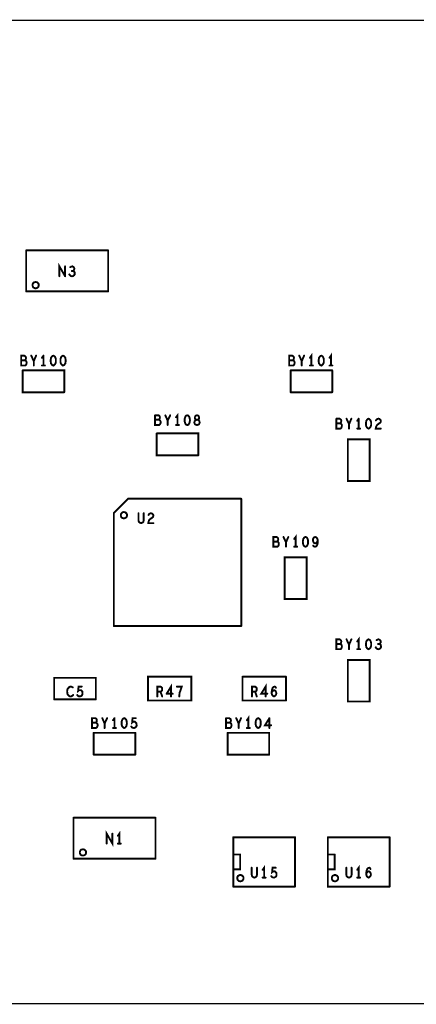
# Model space of a CAD drawing. Extents: x 23.5 to 56.6, y 21.5 to 42.6.
# Tile 6 of 38: x 31.3 to 33.2, y 30.2 to 34.9. Entities that reach past the tile are written whole.
import ezdxf

# ---------------------------------------------------------------- set-up
doc = ezdxf.new("R2010")
doc.units = 0
doc.layers.add('1', color=2, linetype='CONTINUOUS')

msp = doc.modelspace()

# ---------------------------------------------------------------- linework, layer by layer
at = {"layer": '1'}
for points, const_width in [([(51.994, 30.239), (26.584, 30.239), (26.584, 34.919)], 0.006), ([(51.994, 30.239), (51.994, 34.919), (26.584, 34.919)], 0.006), ([(31.339, 33.629), (31.339, 33.824)], 0.009), ([(31.729, 33.824), (31.339, 33.824)], 0.009), ([(31.729, 33.629), (31.729, 33.824)], 0.009), ([(31.524, 33.701), (31.497, 33.748), (31.497, 33.701)], 0.009), ([(31.524, 33.701), (31.524, 33.748)], 0.009), ([(31.549, 33.744), (31.554, 33.747), (31.559, 33.748), (31.564, 33.745), (31.567, 33.741), (31.568, 33.737), (31.567, 33.732), (31.564, 33.728), (31.561, 33.726), (31.556, 33.726)], 0.009), ([(31.544, 33.71), (31.548, 33.705), (31.552, 33.702)], 0.009), ([(31.561, 33.726), (31.565, 33.724), (31.569, 33.721), (31.57, 33.715), (31.57, 33.71), (31.567, 33.706), (31.562, 33.702), (31.557, 33.701), (31.552, 33.702)], 0.009), ([(31.399, 33.659), (31.398, 33.661), (31.398, 33.664), (31.397, 33.666), (31.395, 33.668), (31.393, 33.67), (31.391, 33.672), (31.389, 33.673), (31.386, 33.673), (31.384, 33.674), (31.381, 33.673), (31.379, 33.673), (31.376, 33.672), (31.374, 33.67), (31.372, 33.668), (31.371, 33.666), (31.37, 33.664), (31.369, 33.661), (31.369, 33.659), (31.369, 33.656), (31.37, 33.654), (31.371, 33.651), (31.372, 33.649), (31.374, 33.647), (31.376, 33.646), (31.379, 33.645), (31.381, 33.644), (31.384, 33.644), (31.386, 33.644), (31.389, 33.645), (31.391, 33.646), (31.393, 33.647), (31.395, 33.649), (31.397, 33.651), (31.398, 33.654), (31.398, 33.656), (31.399, 33.659)], 0.009), ([(31.339, 33.629), (31.729, 33.629)], 0.009), ([(31.315, 33.276), (31.315, 33.323), (31.33, 33.323), (31.334, 33.32), (31.337, 33.317), (31.338, 33.313), (31.337, 33.307), (31.335, 33.303), (31.333, 33.301), (31.315, 33.301)], 0.009), ([(31.375, 33.276), (31.375, 33.297), (31.363, 33.323)], 0.009), ([(31.375, 33.297), (31.386, 33.323)], 0.009), ([(31.414, 33.313), (31.421, 33.323)], 0.009), ([(31.421, 33.323), (31.421, 33.276)], 0.009), ([(31.457, 33.313), (31.456, 33.306), (31.455, 33.299)], 0.009), ([(31.457, 33.313), (31.46, 33.317), (31.463, 33.321), (31.468, 33.323), (31.472, 33.321), (31.476, 33.317), (31.478, 33.313), (31.48, 33.306)], 0.009), ([(31.502, 33.292), (31.502, 33.299), (31.502, 33.306), (31.504, 33.313), (31.506, 33.317), (31.51, 33.321), (31.514, 33.323), (31.519, 33.321), (31.522, 33.317), (31.525, 33.313), (31.526, 33.306), (31.527, 33.299), (31.526, 33.292), (31.525, 33.286), (31.522, 33.282), (31.519, 33.278), (31.514, 33.276), (31.51, 33.278), (31.506, 33.282), (31.504, 33.286), (31.502, 33.292)], 0.009), ([(32.59, 33.276), (32.59, 33.323), (32.605, 33.323), (32.609, 33.32), (32.612, 33.317), (32.613, 33.313), (32.612, 33.307), (32.61, 33.303), (32.608, 33.301), (32.59, 33.301)], 0.009), ([(32.638, 33.323), (32.65, 33.297)], 0.009), ([(32.65, 33.276), (32.65, 33.297), (32.661, 33.323)], 0.009), ([(32.689, 33.313), (32.696, 33.323), (32.696, 33.276)], 0.009), ([(32.731, 33.292), (32.73, 33.299), (32.731, 33.306), (32.732, 33.313), (32.735, 33.317), (32.738, 33.321), (32.743, 33.323), (32.747, 33.321), (32.751, 33.317), (32.753, 33.313), (32.755, 33.306), (32.755, 33.299), (32.755, 33.292), (32.753, 33.286), (32.751, 33.282), (32.747, 33.278), (32.743, 33.276), (32.738, 33.278), (32.735, 33.282), (32.732, 33.286), (32.731, 33.292)], 0.009), ([(32.789, 33.276), (32.789, 33.323), (32.782, 33.313)], 0.009), ([(31.337, 33.299), (31.34, 33.295), (31.341, 33.289), (31.34, 33.284), (31.338, 33.279), (31.334, 33.276), (31.315, 33.276)], 0.009), ([(31.337, 33.299), (31.333, 33.301)], 0.009), ([(31.428, 33.276), (31.414, 33.276)], 0.009), ([(31.472, 33.278), (31.468, 33.276), (31.463, 33.278), (31.46, 33.282), (31.457, 33.286), (31.456, 33.292), (31.455, 33.299)], 0.009), ([(31.48, 33.299), (31.48, 33.292), (31.478, 33.286), (31.476, 33.282), (31.472, 33.278)], 0.009), ([(31.48, 33.299), (31.48, 33.306)], 0.009), ([(32.608, 33.301), (32.612, 33.299), (32.615, 33.295), (32.616, 33.289), (32.615, 33.284), (32.613, 33.279), (32.609, 33.276), (32.59, 33.276)], 0.009), ([(32.703, 33.276), (32.689, 33.276)], 0.009), ([(32.782, 33.276), (32.796, 33.276)], 0.009), ([(31.322, 33.253), (31.322, 33.149), (31.52, 33.149)], 0.009), ([(31.52, 33.149), (31.52, 33.253), (31.322, 33.253)], 0.009), ([(32.597, 33.149), (32.597, 33.253)], 0.009), ([(32.795, 33.253), (32.597, 33.253)], 0.009), ([(32.795, 33.253), (32.795, 33.149)], 0.009), ([(32.597, 33.149), (32.795, 33.149)], 0.009), ([(31.952, 33.039), (31.968, 33.039), (31.972, 33.037), (31.974, 33.034), (31.975, 33.029), (31.974, 33.024), (31.973, 33.02), (31.97, 33.018), (31.952, 33.018)], 0.009), ([(31.97, 33.018), (31.974, 33.016), (31.978, 33.011), (31.979, 33.006), (31.978, 33.001), (31.975, 32.996), (31.971, 32.993), (31.952, 32.993), (31.952, 33.039)], 0.009), ([(32.001, 33.039), (32.012, 33.014), (32.024, 33.039)], 0.009), ([(32.059, 32.993), (32.059, 33.039), (32.052, 33.03)], 0.009), ([(32.093, 33.023), (32.095, 33.029), (32.097, 33.034)], 0.009), ([(32.101, 32.994), (32.105, 32.993), (32.11, 32.994), (32.113, 32.998), (32.116, 33.003), (32.117, 33.009), (32.118, 33.016), (32.117, 33.023), (32.116, 33.029), (32.113, 33.034), (32.11, 33.038), (32.105, 33.039), (32.101, 33.038), (32.097, 33.034)], 0.009), ([(32.141, 33.028), (32.143, 33.034), (32.147, 33.038), (32.152, 33.039), (32.156, 33.038), (32.16, 33.034), (32.162, 33.028)], 0.009), ([(32.012, 33.014), (32.012, 32.993)], 0.009), ([(32.052, 32.993), (32.066, 32.993)], 0.009), ([(32.093, 33.023), (32.093, 33.016), (32.093, 33.009), (32.095, 33.003), (32.097, 32.998), (32.101, 32.994)], 0.009), ([(32.161, 33.023), (32.158, 33.019), (32.155, 33.018), (32.149, 33.018), (32.144, 33.015), (32.14, 33.011), (32.139, 33.005), (32.14, 33), (32.143, 32.996), (32.148, 32.994), (32.152, 32.993), (32.156, 32.994), (32.16, 32.996), (32.163, 33)], 0.009), ([(32.16, 33.015), (32.155, 33.018), (32.149, 33.018), (32.145, 33.019), (32.142, 33.023), (32.141, 33.028)], 0.009), ([(32.16, 33.015), (32.163, 33.011), (32.164, 33.005), (32.163, 33)], 0.009), ([(32.162, 33.028), (32.161, 33.023)], 0.009), ([(32.841, 32.989), (32.84, 32.984), (32.838, 32.979), (32.834, 32.976), (32.815, 32.976), (32.815, 33.023)], 0.009), ([(32.815, 33.023), (32.83, 33.023), (32.834, 33.02), (32.837, 33.017), (32.838, 33.013), (32.837, 33.007), (32.835, 33.003), (32.833, 33.001), (32.815, 33.001)], 0.009), ([(32.833, 33.001), (32.837, 32.999), (32.84, 32.995), (32.841, 32.989)], 0.009), ([(32.875, 32.976), (32.875, 32.997), (32.863, 33.023)], 0.009), ([(32.886, 33.023), (32.875, 32.997)], 0.009), ([(32.914, 33.013), (32.921, 33.023)], 0.009), ([(32.921, 32.976), (32.921, 33.023)], 0.009), ([(32.957, 33.013), (32.956, 33.006), (32.955, 32.999)], 0.009), ([(32.955, 32.999), (32.956, 32.992), (32.957, 32.986), (32.96, 32.982), (32.963, 32.978), (32.968, 32.976), (32.972, 32.978), (32.976, 32.982), (32.978, 32.986), (32.98, 32.992), (32.98, 32.999), (32.98, 33.006)], 0.009), ([(32.957, 33.013), (32.96, 33.017), (32.963, 33.021), (32.968, 33.023), (32.972, 33.021), (32.976, 33.017), (32.978, 33.013), (32.98, 33.006)], 0.009), ([(33.003, 33.015), (33.007, 33.02), (33.011, 33.022), (33.015, 33.023), (33.021, 33.021), (33.025, 33.017), (33.026, 33.013), (33.026, 33.008), (33.023, 33.004), (33.012, 32.996), (33.007, 32.991), (33.003, 32.983), (33.002, 32.976), (33.026, 32.976)], 0.009), ([(31.96, 32.953), (31.96, 32.849), (32.158, 32.849)], 0.009), ([(32.158, 32.849), (32.158, 32.953), (31.96, 32.953)], 0.009), ([(32.914, 32.976), (32.928, 32.976)], 0.009), ([(32.869, 32.727), (32.973, 32.727), (32.973, 32.925), (32.869, 32.925), (32.869, 32.727)], 0.009), ([(31.756, 32.036), (31.756, 32.574), (31.823, 32.642)], 0.009), ([(32.362, 32.642), (31.823, 32.642)], 0.009), ([(32.362, 32.036), (32.362, 32.642)], 0.009), ([(31.819, 32.564), (31.818, 32.566), (31.818, 32.569), (31.817, 32.571), (31.815, 32.573), (31.813, 32.575), (31.811, 32.577), (31.809, 32.578), (31.806, 32.578), (31.804, 32.579), (31.801, 32.578), (31.799, 32.578), (31.796, 32.577), (31.794, 32.575), (31.792, 32.573), (31.791, 32.571), (31.79, 32.569), (31.789, 32.566), (31.789, 32.564), (31.789, 32.561), (31.79, 32.559), (31.791, 32.556), (31.792, 32.554), (31.794, 32.552), (31.796, 32.551), (31.799, 32.55), (31.801, 32.549), (31.804, 32.549), (31.806, 32.549), (31.809, 32.55), (31.811, 32.551), (31.813, 32.552), (31.815, 32.554), (31.817, 32.556), (31.818, 32.559), (31.818, 32.561), (31.819, 32.564)], 0.009), ([(31.873, 32.573), (31.873, 32.539), (31.875, 32.532), (31.88, 32.528), (31.885, 32.526), (31.891, 32.528), (31.896, 32.532), (31.898, 32.539), (31.898, 32.573)], 0.009), ([(31.921, 32.565), (31.924, 32.57), (31.928, 32.572), (31.933, 32.573), (31.939, 32.571), (31.943, 32.567), (31.944, 32.563), (31.943, 32.558), (31.941, 32.554), (31.93, 32.546), (31.924, 32.541), (31.921, 32.533), (31.92, 32.526), (31.944, 32.526)], 0.009), ([(32.541, 32.427), (32.54, 32.421), (32.538, 32.417), (32.534, 32.414), (32.515, 32.414), (32.515, 32.46), (32.53, 32.46), (32.534, 32.458), (32.537, 32.455), (32.538, 32.45), (32.537, 32.445), (32.535, 32.441), (32.533, 32.438), (32.515, 32.438)], 0.009), ([(32.533, 32.438), (32.537, 32.437), (32.54, 32.432), (32.541, 32.427)], 0.009), ([(32.575, 32.414), (32.575, 32.435), (32.563, 32.46)], 0.009), ([(32.586, 32.46), (32.575, 32.435)], 0.009), ([(32.621, 32.414), (32.621, 32.46), (32.614, 32.451)], 0.009), ([(32.656, 32.444), (32.655, 32.437), (32.656, 32.43), (32.657, 32.424), (32.66, 32.419), (32.663, 32.415), (32.668, 32.414), (32.672, 32.415), (32.676, 32.419), (32.678, 32.424), (32.68, 32.43), (32.68, 32.437), (32.68, 32.444), (32.678, 32.45), (32.676, 32.455), (32.672, 32.459), (32.668, 32.46), (32.663, 32.459), (32.66, 32.455), (32.657, 32.45), (32.656, 32.444)], 0.009), ([(32.71, 32.431), (32.707, 32.434), (32.704, 32.439), (32.703, 32.445), (32.704, 32.451), (32.706, 32.455), (32.71, 32.459), (32.714, 32.46), (32.718, 32.459), (32.722, 32.455), (32.725, 32.449), (32.726, 32.442), (32.722, 32.435), (32.719, 32.431), (32.714, 32.43), (32.71, 32.431)], 0.009), ([(32.725, 32.427), (32.722, 32.42), (32.718, 32.415)], 0.009), ([(32.725, 32.427), (32.726, 32.434), (32.726, 32.442)], 0.009), ([(32.614, 32.414), (32.628, 32.414)], 0.009), ([(32.718, 32.415), (32.713, 32.414), (32.708, 32.415), (32.704, 32.419)], 0.009), ([(32.569, 32.165), (32.673, 32.165), (32.673, 32.363), (32.569, 32.363), (32.569, 32.165)], 0.009), ([(32.362, 32.036), (31.756, 32.036)], 0.009), ([(32.841, 31.939), (32.84, 31.934), (32.838, 31.929), (32.834, 31.926), (32.815, 31.926), (32.815, 31.973), (32.83, 31.973), (32.834, 31.97), (32.837, 31.967), (32.838, 31.963), (32.837, 31.957), (32.835, 31.953), (32.833, 31.951), (32.815, 31.951)], 0.009), ([(32.875, 31.926), (32.875, 31.947), (32.863, 31.973)], 0.009), ([(32.886, 31.973), (32.875, 31.947)], 0.009), ([(32.921, 31.926), (32.921, 31.973), (32.914, 31.963)], 0.009), ([(32.956, 31.956), (32.955, 31.949), (32.956, 31.942), (32.957, 31.936), (32.96, 31.932), (32.963, 31.928), (32.968, 31.926), (32.972, 31.928), (32.976, 31.932), (32.978, 31.936), (32.98, 31.942), (32.98, 31.949), (32.98, 31.956), (32.978, 31.963), (32.976, 31.967), (32.972, 31.971), (32.968, 31.973), (32.963, 31.971), (32.96, 31.967), (32.957, 31.963), (32.956, 31.956)], 0.009), ([(33.022, 31.97), (33.016, 31.973), (33.011, 31.972), (33.006, 31.969)], 0.009), ([(33.022, 31.97), (33.025, 31.966), (33.026, 31.962), (33.025, 31.957), (33.022, 31.953), (33.018, 31.951), (33.013, 31.951)], 0.009), ([(32.833, 31.951), (32.837, 31.949), (32.84, 31.945), (32.841, 31.939)], 0.009), ([(32.914, 31.926), (32.928, 31.926)], 0.009), ([(33.018, 31.951), (33.022, 31.949), (33.026, 31.946), (33.027, 31.94), (33.027, 31.935), (33.024, 31.931), (33.019, 31.927), (33.015, 31.926), (33.01, 31.927), (33.005, 31.93), (33.002, 31.935)], 0.009), ([(32.869, 31.677), (32.973, 31.677), (32.973, 31.875), (32.869, 31.875), (32.869, 31.677)], 0.009), ([(31.472, 31.687), (31.472, 31.79)], 0.009), ([(31.67, 31.687), (31.67, 31.79), (31.472, 31.79)], 0.009), ([(31.918, 31.682), (31.918, 31.795), (32.125, 31.795), (32.125, 31.682), (31.918, 31.682)], 0.009), ([(32.575, 31.682), (32.368, 31.682), (32.368, 31.795)], 0.009), ([(32.368, 31.795), (32.575, 31.795)], 0.009), ([(32.575, 31.795), (32.575, 31.682)], 0.009), ([(31.539, 31.741), (31.536, 31.737), (31.534, 31.729), (31.534, 31.722), (31.535, 31.715), (31.536, 31.71), (31.54, 31.706), (31.544, 31.703), (31.548, 31.701), (31.552, 31.701), (31.556, 31.703), (31.559, 31.705), (31.562, 31.708)], 0.009), ([(31.561, 31.744), (31.557, 31.746), (31.553, 31.748), (31.548, 31.748), (31.543, 31.745), (31.539, 31.741)], 0.009), ([(31.582, 31.708), (31.585, 31.704), (31.589, 31.702), (31.594, 31.701), (31.6, 31.703), (31.604, 31.706), (31.606, 31.711), (31.607, 31.717), (31.606, 31.724), (31.603, 31.727), (31.599, 31.731), (31.595, 31.731), (31.591, 31.731), (31.586, 31.727), (31.588, 31.748), (31.603, 31.748)], 0.009), ([(31.963, 31.701), (31.963, 31.748), (31.978, 31.748), (31.982, 31.745), (31.985, 31.742), (31.986, 31.736), (31.985, 31.73), (31.982, 31.726), (31.978, 31.724), (31.963, 31.724)], 0.009), ([(31.978, 31.724), (31.986, 31.701)], 0.009), ([(32.028, 31.701), (32.028, 31.748), (32.007, 31.714)], 0.009), ([(32.056, 31.748), (32.079, 31.748), (32.075, 31.736), (32.072, 31.727), (32.069, 31.72), (32.068, 31.711), (32.067, 31.701)], 0.009), ([(32.428, 31.724), (32.432, 31.726), (32.435, 31.73), (32.436, 31.736), (32.435, 31.742), (32.432, 31.745), (32.428, 31.748), (32.413, 31.748), (32.413, 31.701)], 0.009), ([(32.436, 31.701), (32.428, 31.724), (32.413, 31.724)], 0.009), ([(32.486, 31.714), (32.457, 31.714), (32.478, 31.748), (32.478, 31.701)], 0.009), ([(32.526, 31.707), (32.522, 31.703), (32.518, 31.701), (32.514, 31.703), (32.51, 31.707), (32.507, 31.714), (32.507, 31.722), (32.508, 31.732), (32.51, 31.738), (32.512, 31.743), (32.517, 31.747), (32.521, 31.748), (32.525, 31.746), (32.527, 31.742)], 0.009), ([(32.523, 31.729), (32.519, 31.731), (32.514, 31.729), (32.511, 31.726), (32.507, 31.721)], 0.009), ([(32.523, 31.729), (32.526, 31.726), (32.528, 31.721), (32.529, 31.716), (32.528, 31.711), (32.526, 31.707)], 0.009), ([(31.472, 31.687), (31.67, 31.687)], 0.009), ([(32.007, 31.714), (32.036, 31.714)], 0.009), ([(31.674, 31.592), (31.672, 31.595), (31.668, 31.598), (31.652, 31.598), (31.652, 31.551), (31.671, 31.551), (31.675, 31.554), (31.678, 31.559), (31.679, 31.564), (31.678, 31.57), (31.674, 31.574), (31.67, 31.576), (31.652, 31.576)], 0.009), ([(31.67, 31.576), (31.673, 31.578), (31.674, 31.582), (31.675, 31.588), (31.674, 31.592)], 0.009), ([(31.712, 31.572), (31.701, 31.598)], 0.009), ([(31.724, 31.598), (31.712, 31.572), (31.712, 31.551)], 0.009), ([(31.752, 31.588), (31.759, 31.598)], 0.009), ([(31.759, 31.598), (31.759, 31.551)], 0.009), ([(31.801, 31.553), (31.797, 31.557), (31.795, 31.561), (31.793, 31.567), (31.793, 31.574), (31.793, 31.581), (31.795, 31.588), (31.797, 31.592)], 0.009), ([(31.817, 31.567), (31.818, 31.574), (31.817, 31.581), (31.816, 31.588), (31.813, 31.592), (31.81, 31.596), (31.805, 31.598), (31.801, 31.596), (31.797, 31.592)], 0.009), ([(31.86, 31.598), (31.845, 31.598), (31.843, 31.577), (31.848, 31.581), (31.852, 31.581), (31.856, 31.581), (31.86, 31.577), (31.863, 31.574)], 0.009), ([(32.29, 31.598), (32.29, 31.551), (32.309, 31.551), (32.313, 31.554), (32.315, 31.559), (32.316, 31.564), (32.315, 31.57), (32.312, 31.574), (32.308, 31.576), (32.29, 31.576)], 0.009), ([(32.308, 31.576), (32.31, 31.578), (32.312, 31.582), (32.313, 31.588), (32.312, 31.592), (32.309, 31.595), (32.305, 31.598), (32.29, 31.598)], 0.009), ([(32.338, 31.598), (32.35, 31.572), (32.35, 31.551)], 0.009), ([(32.35, 31.572), (32.361, 31.598)], 0.009), ([(32.389, 31.588), (32.396, 31.598), (32.396, 31.551)], 0.009), ([(32.451, 31.557), (32.447, 31.553), (32.443, 31.551), (32.438, 31.553), (32.435, 31.557), (32.432, 31.561), (32.431, 31.567), (32.43, 31.574), (32.431, 31.581), (32.432, 31.588), (32.435, 31.592), (32.438, 31.596), (32.443, 31.598), (32.447, 31.596)], 0.009), ([(32.453, 31.588), (32.451, 31.592), (32.447, 31.596)], 0.009), ([(32.453, 31.588), (32.455, 31.581), (32.455, 31.574), (32.455, 31.567), (32.453, 31.561)], 0.009), ([(32.504, 31.564), (32.475, 31.564), (32.496, 31.598)], 0.009), ([(32.496, 31.598), (32.496, 31.551)], 0.009), ([(31.766, 31.551), (31.752, 31.551)], 0.009), ([(31.817, 31.567), (31.816, 31.561), (31.813, 31.557), (31.81, 31.553), (31.805, 31.551), (31.801, 31.553)], 0.009), ([(31.864, 31.567), (31.864, 31.561), (31.861, 31.556), (31.857, 31.553), (31.852, 31.551), (31.846, 31.552), (31.842, 31.554), (31.839, 31.558)], 0.009), ([(31.864, 31.567), (31.863, 31.574)], 0.009), ([(32.403, 31.551), (32.389, 31.551)], 0.009), ([(32.453, 31.561), (32.451, 31.557)], 0.009), ([(31.66, 31.528), (31.66, 31.424)], 0.009), ([(31.858, 31.528), (31.66, 31.528)], 0.009), ([(31.858, 31.528), (31.858, 31.424)], 0.009), ([(32.297, 31.528), (32.297, 31.424), (32.495, 31.424)], 0.009), ([(32.297, 31.528), (32.495, 31.528)], 0.009), ([(32.495, 31.528), (32.495, 31.424)], 0.009), ([(31.66, 31.424), (31.858, 31.424)], 0.009), ([(31.564, 31.124), (31.564, 30.929)], 0.009), ([(31.954, 31.124), (31.564, 31.124)], 0.009), ([(31.954, 31.124), (31.954, 30.929)], 0.009), ([(31.749, 31.048), (31.749, 31.001), (31.722, 31.048), (31.722, 31.001)], 0.009), ([(31.782, 31.001), (31.782, 31.048), (31.775, 31.038)], 0.009), ([(32.324, 30.796), (32.324, 31.031)], 0.009), ([(32.618, 31.031), (32.324, 31.031)], 0.009), ([(32.618, 30.796), (32.618, 31.031)], 0.009), ([(33.068, 30.796), (32.774, 30.796), (32.774, 31.031)], 0.009), ([(33.068, 31.031), (32.774, 31.031)], 0.009), ([(33.068, 31.031), (33.068, 30.796)], 0.009), ([(31.624, 30.959), (31.623, 30.961), (31.623, 30.964), (31.622, 30.966), (31.62, 30.968), (31.618, 30.97), (31.616, 30.972), (31.614, 30.973), (31.611, 30.973), (31.609, 30.974), (31.606, 30.973), (31.604, 30.973), (31.601, 30.972), (31.599, 30.97), (31.597, 30.968), (31.596, 30.966), (31.595, 30.964), (31.594, 30.961), (31.594, 30.959), (31.594, 30.956), (31.595, 30.954), (31.596, 30.951), (31.597, 30.949), (31.599, 30.947), (31.601, 30.946), (31.604, 30.945), (31.606, 30.944), (31.609, 30.944), (31.611, 30.944), (31.614, 30.945), (31.616, 30.946), (31.618, 30.947), (31.62, 30.949), (31.622, 30.951), (31.623, 30.954), (31.623, 30.956), (31.624, 30.959)], 0.009), ([(31.789, 31.001), (31.775, 31.001)], 0.009), ([(31.564, 30.929), (31.954, 30.929)], 0.009), ([(32.325, 30.949), (32.357, 30.949), (32.357, 30.878), (32.325, 30.878)], 0.009), ([(32.807, 30.949), (32.807, 30.878), (32.775, 30.878)], 0.009), ([(32.775, 30.949), (32.807, 30.949)], 0.009), ([(32.412, 30.886), (32.412, 30.852), (32.414, 30.845), (32.419, 30.841), (32.425, 30.839), (32.43, 30.841), (32.435, 30.845), (32.437, 30.852), (32.437, 30.886)], 0.009), ([(32.464, 30.876), (32.471, 30.886), (32.471, 30.839)], 0.009), ([(32.505, 30.846), (32.508, 30.842), (32.512, 30.84), (32.518, 30.839), (32.523, 30.841), (32.527, 30.844), (32.53, 30.849), (32.53, 30.855), (32.529, 30.862), (32.526, 30.865), (32.522, 30.869), (32.518, 30.869), (32.514, 30.869), (32.509, 30.865), (32.511, 30.886), (32.526, 30.886)], 0.009), ([(32.862, 30.852), (32.864, 30.845), (32.869, 30.841), (32.875, 30.839), (32.88, 30.841), (32.885, 30.845), (32.887, 30.852), (32.887, 30.886)], 0.009), ([(32.862, 30.886), (32.862, 30.852)], 0.009), ([(32.921, 30.839), (32.921, 30.886), (32.914, 30.876)], 0.009), ([(32.958, 30.87), (32.96, 30.876), (32.962, 30.881), (32.967, 30.885), (32.971, 30.886), (32.975, 30.884), (32.977, 30.88)], 0.009), ([(32.373, 30.836), (32.373, 30.839), (32.372, 30.842), (32.371, 30.844), (32.369, 30.846), (32.368, 30.848), (32.365, 30.849), (32.363, 30.85), (32.361, 30.851), (32.358, 30.851), (32.355, 30.851), (32.353, 30.85), (32.35, 30.849), (32.348, 30.848), (32.346, 30.846), (32.345, 30.844), (32.344, 30.842), (32.343, 30.839), (32.343, 30.836), (32.343, 30.834), (32.344, 30.831), (32.345, 30.829), (32.346, 30.827), (32.348, 30.825), (32.35, 30.823), (32.353, 30.822), (32.355, 30.822), (32.358, 30.821), (32.361, 30.822), (32.363, 30.822), (32.365, 30.823), (32.368, 30.825), (32.369, 30.827), (32.371, 30.829), (32.372, 30.831), (32.373, 30.834), (32.373, 30.836)], 0.009), ([(32.478, 30.839), (32.464, 30.839)], 0.009), ([(32.823, 30.836), (32.823, 30.839), (32.822, 30.842), (32.821, 30.844), (32.819, 30.846), (32.818, 30.848), (32.815, 30.849), (32.813, 30.85), (32.811, 30.851), (32.808, 30.851), (32.805, 30.851), (32.803, 30.85), (32.8, 30.849), (32.798, 30.848), (32.796, 30.846), (32.795, 30.844), (32.794, 30.842), (32.793, 30.839), (32.793, 30.836), (32.793, 30.834), (32.794, 30.831), (32.795, 30.829), (32.796, 30.827), (32.798, 30.825), (32.8, 30.823), (32.803, 30.822), (32.805, 30.822), (32.808, 30.821), (32.811, 30.822), (32.813, 30.822), (32.815, 30.823), (32.818, 30.825), (32.819, 30.827), (32.821, 30.829), (32.822, 30.831), (32.823, 30.834), (32.823, 30.836)], 0.009), ([(32.914, 30.839), (32.928, 30.839)], 0.009), ([(32.958, 30.87), (32.957, 30.86), (32.957, 30.852), (32.96, 30.845), (32.964, 30.841), (32.968, 30.839), (32.972, 30.841), (32.976, 30.845), (32.978, 30.849), (32.979, 30.854), (32.978, 30.859), (32.976, 30.864), (32.973, 30.867), (32.969, 30.869), (32.964, 30.867), (32.961, 30.864), (32.957, 30.859)], 0.009), ([(32.324, 30.796), (32.618, 30.796)], 0.009)]:
    msp.add_lwpolyline(points, dxfattribs=dict(at, const_width=const_width))
at = {"layer": '1', "const_width": 0.0045}
for points in [[(31.34125, 33.824, 1), (31.33675, 33.824, 1)], [(31.34125, 33.824, 1), (31.33675, 33.824, 1)], [(31.73125, 33.824, 1), (31.72675, 33.824, 1)], [(31.73125, 33.824, 1), (31.72675, 33.824, 1)], [(31.52625, 33.748, 1), (31.52175, 33.748, 1)], [(31.55125, 33.744, 1), (31.54675, 33.744, 1)], [(31.49925, 33.701, 1), (31.49475, 33.701, 1)], [(31.52625, 33.701, 1), (31.52175, 33.701, 1)], [(31.52625, 33.701, 1), (31.52175, 33.701, 1)], [(31.54625, 33.71, 1), (31.54175, 33.71, 1)], [(31.55425, 33.702, 1), (31.54975, 33.702, 1)], [(31.55425, 33.702, 1), (31.54975, 33.702, 1)], [(31.55825, 33.726, 1), (31.55375, 33.726, 1)], [(31.56325, 33.726, 1), (31.55875, 33.726, 1)], [(31.40125, 33.659, 1), (31.39675, 33.659, 1)], [(31.40125, 33.659, 1), (31.39675, 33.659, 1)], [(31.34125, 33.629, 1), (31.33675, 33.629, 1)], [(31.34125, 33.629, 1), (31.33675, 33.629, 1)], [(31.73125, 33.629, 1), (31.72675, 33.629, 1)], [(31.73125, 33.629, 1), (31.72675, 33.629, 1)], [(31.36525, 33.323, 1), (31.36075, 33.323, 1)], [(31.38825, 33.323, 1), (31.38375, 33.323, 1)], [(31.41625, 33.313, 1), (31.41175, 33.313, 1)], [(31.42325, 33.323, 1), (31.41875, 33.323, 1)], [(31.42325, 33.323, 1), (31.41875, 33.323, 1)], [(31.45925, 33.313, 1), (31.45475, 33.313, 1)], [(31.45925, 33.313, 1), (31.45475, 33.313, 1)], [(32.64025, 33.323, 1), (32.63575, 33.323, 1)], [(32.66325, 33.323, 1), (32.65875, 33.323, 1)], [(32.69125, 33.313, 1), (32.68675, 33.313, 1)], [(32.78425, 33.313, 1), (32.77975, 33.313, 1)], [(31.31725, 33.301, 1), (31.31275, 33.301, 1)], [(31.31725, 33.276, 1), (31.31275, 33.276, 1)], [(31.31725, 33.276, 1), (31.31275, 33.276, 1)], [(31.33525, 33.301, 1), (31.33075, 33.301, 1)], [(31.33925, 33.299, 1), (31.33475, 33.299, 1)], [(31.33925, 33.299, 1), (31.33475, 33.299, 1)], [(31.37725, 33.297, 1), (31.37275, 33.297, 1)], [(31.37725, 33.276, 1), (31.37275, 33.276, 1)], [(31.41625, 33.276, 1), (31.41175, 33.276, 1)], [(31.42325, 33.276, 1), (31.41875, 33.276, 1)], [(31.43025, 33.276, 1), (31.42575, 33.276, 1)], [(31.45725, 33.299, 1), (31.45275, 33.299, 1)], [(31.45725, 33.299, 1), (31.45275, 33.299, 1)], [(31.47425, 33.278, 1), (31.46975, 33.278, 1)], [(31.47425, 33.278, 1), (31.46975, 33.278, 1)], [(31.48225, 33.306, 1), (31.47775, 33.306, 1)], [(31.48225, 33.306, 1), (31.47775, 33.306, 1)], [(31.48225, 33.299, 1), (31.47775, 33.299, 1)], [(31.48225, 33.299, 1), (31.47775, 33.299, 1)], [(31.50425, 33.292, 1), (31.49975, 33.292, 1)], [(31.50425, 33.292, 1), (31.49975, 33.292, 1)], [(32.59225, 33.301, 1), (32.58775, 33.301, 1)], [(32.59225, 33.276, 1), (32.58775, 33.276, 1)], [(32.59225, 33.276, 1), (32.58775, 33.276, 1)], [(32.61025, 33.301, 1), (32.60575, 33.301, 1)], [(32.65225, 33.297, 1), (32.64775, 33.297, 1)], [(32.65225, 33.276, 1), (32.64775, 33.276, 1)], [(32.69125, 33.276, 1), (32.68675, 33.276, 1)], [(32.69825, 33.276, 1), (32.69375, 33.276, 1)], [(32.70525, 33.276, 1), (32.70075, 33.276, 1)], [(32.73325, 33.292, 1), (32.72875, 33.292, 1)], [(32.73325, 33.292, 1), (32.72875, 33.292, 1)], [(32.78425, 33.276, 1), (32.77975, 33.276, 1)], [(32.79125, 33.276, 1), (32.78675, 33.276, 1)], [(32.79825, 33.276, 1), (32.79375, 33.276, 1)], [(31.32425, 33.253, 1), (31.31975, 33.253, 1)], [(31.32425, 33.253, 1), (31.31975, 33.253, 1)], [(32.59925, 33.253, 1), (32.59475, 33.253, 1)], [(32.59925, 33.253, 1), (32.59475, 33.253, 1)], [(32.79725, 33.253, 1), (32.79275, 33.253, 1)], [(32.79725, 33.253, 1), (32.79275, 33.253, 1)], [(31.52225, 33.149, 1), (31.51775, 33.149, 1)], [(31.52225, 33.149, 1), (31.51775, 33.149, 1)], [(32.59925, 33.149, 1), (32.59475, 33.149, 1)], [(32.59925, 33.149, 1), (32.59475, 33.149, 1)], [(32.79725, 33.149, 1), (32.79275, 33.149, 1)], [(32.79725, 33.149, 1), (32.79275, 33.149, 1)], [(31.95425, 33.039, 1), (31.94975, 33.039, 1)], [(31.95425, 33.039, 1), (31.94975, 33.039, 1)], [(32.00325, 33.039, 1), (31.99875, 33.039, 1)], [(32.02625, 33.039, 1), (32.02175, 33.039, 1)], [(32.09925, 33.034, 1), (32.09475, 33.034, 1)], [(32.09925, 33.034, 1), (32.09475, 33.034, 1)], [(31.95425, 33.018, 1), (31.94975, 33.018, 1)], [(31.97225, 33.018, 1), (31.96775, 33.018, 1)], [(32.01425, 33.014, 1), (32.00975, 33.014, 1)], [(32.01425, 32.993, 1), (32.00975, 32.993, 1)], [(32.05425, 33.03, 1), (32.04975, 33.03, 1)], [(32.05425, 32.993, 1), (32.04975, 32.993, 1)], [(32.06125, 32.993, 1), (32.05675, 32.993, 1)], [(32.06825, 32.993, 1), (32.06375, 32.993, 1)], [(32.09525, 33.023, 1), (32.09075, 33.023, 1)], [(32.09525, 33.023, 1), (32.09075, 33.023, 1)], [(32.10325, 32.994, 1), (32.09875, 32.994, 1)], [(32.10325, 32.994, 1), (32.09875, 32.994, 1)], [(32.14325, 33.028, 1), (32.13875, 33.028, 1)], [(32.14325, 33.028, 1), (32.13875, 33.028, 1)], [(32.16225, 33.015, 1), (32.15775, 33.015, 1)], [(32.16225, 33.015, 1), (32.15775, 33.015, 1)], [(32.16325, 33.023, 1), (32.15875, 33.023, 1)], [(32.16325, 33.023, 1), (32.15875, 33.023, 1)], [(32.16425, 33.028, 1), (32.15975, 33.028, 1)], [(32.16425, 33.028, 1), (32.15975, 33.028, 1)], [(32.16525, 33, 1), (32.16075, 33, 1)], [(32.16525, 33, 1), (32.16075, 33, 1)], [(32.81725, 33.023, 1), (32.81275, 33.023, 1)], [(32.81725, 33.023, 1), (32.81275, 33.023, 1)], [(32.81725, 33.001, 1), (32.81275, 33.001, 1)], [(32.83525, 33.001, 1), (32.83075, 33.001, 1)], [(32.84325, 32.989, 1), (32.83875, 32.989, 1)], [(32.84325, 32.989, 1), (32.83875, 32.989, 1)], [(32.86525, 33.023, 1), (32.86075, 33.023, 1)], [(32.87725, 32.997, 1), (32.87275, 32.997, 1)], [(32.88825, 33.023, 1), (32.88375, 33.023, 1)], [(32.91625, 33.013, 1), (32.91175, 33.013, 1)], [(32.92325, 33.023, 1), (32.91875, 33.023, 1)], [(32.92325, 33.023, 1), (32.91875, 33.023, 1)], [(32.95725, 32.999, 1), (32.95275, 32.999, 1)], [(32.95725, 32.999, 1), (32.95275, 32.999, 1)], [(32.95925, 33.013, 1), (32.95475, 33.013, 1)], [(32.95925, 33.013, 1), (32.95475, 33.013, 1)], [(32.98225, 33.006, 1), (32.97775, 33.006, 1)], [(32.98225, 33.006, 1), (32.97775, 33.006, 1)], [(33.00525, 33.015, 1), (33.00075, 33.015, 1)], [(31.96225, 32.953, 1), (31.95775, 32.953, 1)], [(31.96225, 32.953, 1), (31.95775, 32.953, 1)], [(32.87725, 32.976, 1), (32.87275, 32.976, 1)], [(32.91625, 32.976, 1), (32.91175, 32.976, 1)], [(32.92325, 32.976, 1), (32.91875, 32.976, 1)], [(32.93025, 32.976, 1), (32.92575, 32.976, 1)], [(33.02825, 32.976, 1), (33.02375, 32.976, 1)], [(32.16025, 32.849, 1), (32.15575, 32.849, 1)], [(32.16025, 32.849, 1), (32.15575, 32.849, 1)], [(32.87125, 32.727, 1), (32.86675, 32.727, 1)], [(32.87125, 32.727, 1), (32.86675, 32.727, 1)], [(31.82525, 32.642, 1), (31.82075, 32.642, 1)], [(31.82525, 32.642, 1), (31.82075, 32.642, 1)], [(32.36425, 32.642, 1), (32.35975, 32.642, 1)], [(32.36425, 32.642, 1), (32.35975, 32.642, 1)], [(31.82125, 32.564, 1), (31.81675, 32.564, 1)], [(31.82125, 32.564, 1), (31.81675, 32.564, 1)], [(31.87525, 32.573, 1), (31.87075, 32.573, 1)], [(31.90025, 32.573, 1), (31.89575, 32.573, 1)], [(31.92325, 32.565, 1), (31.91875, 32.565, 1)], [(31.94625, 32.526, 1), (31.94175, 32.526, 1)], [(32.51725, 32.438, 1), (32.51275, 32.438, 1)], [(32.53525, 32.438, 1), (32.53075, 32.438, 1)], [(32.54325, 32.427, 1), (32.53875, 32.427, 1)], [(32.54325, 32.427, 1), (32.53875, 32.427, 1)], [(32.56525, 32.46, 1), (32.56075, 32.46, 1)], [(32.57725, 32.435, 1), (32.57275, 32.435, 1)], [(32.58825, 32.46, 1), (32.58375, 32.46, 1)], [(32.61625, 32.451, 1), (32.61175, 32.451, 1)], [(32.65825, 32.444, 1), (32.65375, 32.444, 1)], [(32.65825, 32.444, 1), (32.65375, 32.444, 1)], [(32.71225, 32.431, 1), (32.70775, 32.431, 1)], [(32.71225, 32.431, 1), (32.70775, 32.431, 1)], [(32.72725, 32.427, 1), (32.72275, 32.427, 1)], [(32.72725, 32.427, 1), (32.72275, 32.427, 1)], [(32.72825, 32.442, 1), (32.72375, 32.442, 1)], [(32.57725, 32.414, 1), (32.57275, 32.414, 1)], [(32.61625, 32.414, 1), (32.61175, 32.414, 1)], [(32.62325, 32.414, 1), (32.61875, 32.414, 1)], [(32.63025, 32.414, 1), (32.62575, 32.414, 1)], [(32.70625, 32.419, 1), (32.70175, 32.419, 1)], [(32.72025, 32.415, 1), (32.71575, 32.415, 1)], [(32.72025, 32.415, 1), (32.71575, 32.415, 1)], [(32.57125, 32.165, 1), (32.56675, 32.165, 1)], [(32.57125, 32.165, 1), (32.56675, 32.165, 1)], [(31.75825, 32.036, 1), (31.75375, 32.036, 1)], [(31.75825, 32.036, 1), (31.75375, 32.036, 1)], [(32.36425, 32.036, 1), (32.35975, 32.036, 1)], [(32.36425, 32.036, 1), (32.35975, 32.036, 1)], [(32.86525, 31.973, 1), (32.86075, 31.973, 1)], [(32.88825, 31.973, 1), (32.88375, 31.973, 1)], [(32.91625, 31.963, 1), (32.91175, 31.963, 1)], [(32.95825, 31.956, 1), (32.95375, 31.956, 1)], [(32.95825, 31.956, 1), (32.95375, 31.956, 1)], [(33.00825, 31.969, 1), (33.00375, 31.969, 1)], [(33.02425, 31.97, 1), (33.01975, 31.97, 1)], [(33.02425, 31.97, 1), (33.01975, 31.97, 1)], [(32.81725, 31.951, 1), (32.81275, 31.951, 1)], [(32.83525, 31.951, 1), (32.83075, 31.951, 1)], [(32.84325, 31.939, 1), (32.83875, 31.939, 1)], [(32.84325, 31.939, 1), (32.83875, 31.939, 1)], [(32.87725, 31.947, 1), (32.87275, 31.947, 1)], [(32.87725, 31.926, 1), (32.87275, 31.926, 1)], [(32.91625, 31.926, 1), (32.91175, 31.926, 1)], [(32.92325, 31.926, 1), (32.91875, 31.926, 1)], [(32.93025, 31.926, 1), (32.92575, 31.926, 1)], [(33.00425, 31.935, 1), (32.99975, 31.935, 1)], [(33.01525, 31.951, 1), (33.01075, 31.951, 1)], [(33.02025, 31.951, 1), (33.01575, 31.951, 1)], [(31.47425, 31.79, 1), (31.46975, 31.79, 1)], [(31.47425, 31.79, 1), (31.46975, 31.79, 1)], [(32.37025, 31.795, 1), (32.36575, 31.795, 1)], [(32.37025, 31.795, 1), (32.36575, 31.795, 1)], [(32.57725, 31.795, 1), (32.57275, 31.795, 1)], [(32.57725, 31.795, 1), (32.57275, 31.795, 1)], [(31.54125, 31.741, 1), (31.53675, 31.741, 1)], [(31.54125, 31.741, 1), (31.53675, 31.741, 1)], [(31.56325, 31.744, 1), (31.55875, 31.744, 1)], [(31.60525, 31.748, 1), (31.60075, 31.748, 1)], [(31.96525, 31.724, 1), (31.96075, 31.724, 1)], [(31.98025, 31.724, 1), (31.97575, 31.724, 1)], [(32.05825, 31.748, 1), (32.05375, 31.748, 1)], [(32.41525, 31.724, 1), (32.41075, 31.724, 1)], [(32.43025, 31.724, 1), (32.42575, 31.724, 1)], [(32.50925, 31.721, 1), (32.50475, 31.721, 1)], [(32.52525, 31.729, 1), (32.52075, 31.729, 1)], [(32.52525, 31.729, 1), (32.52075, 31.729, 1)], [(32.52925, 31.742, 1), (32.52475, 31.742, 1)], [(31.47425, 31.687, 1), (31.46975, 31.687, 1)], [(31.47425, 31.687, 1), (31.46975, 31.687, 1)], [(31.56425, 31.708, 1), (31.55975, 31.708, 1)], [(31.58425, 31.708, 1), (31.57975, 31.708, 1)], [(31.67225, 31.687, 1), (31.66775, 31.687, 1)], [(31.67225, 31.687, 1), (31.66775, 31.687, 1)], [(31.92025, 31.682, 1), (31.91575, 31.682, 1)], [(31.92025, 31.682, 1), (31.91575, 31.682, 1)], [(31.96525, 31.701, 1), (31.96075, 31.701, 1)], [(31.98825, 31.701, 1), (31.98375, 31.701, 1)], [(32.00925, 31.714, 1), (32.00475, 31.714, 1)], [(32.00925, 31.714, 1), (32.00475, 31.714, 1)], [(32.03025, 31.701, 1), (32.02575, 31.701, 1)], [(32.03825, 31.714, 1), (32.03375, 31.714, 1)], [(32.06925, 31.701, 1), (32.06475, 31.701, 1)], [(32.41525, 31.701, 1), (32.41075, 31.701, 1)], [(32.43825, 31.701, 1), (32.43375, 31.701, 1)], [(32.48025, 31.701, 1), (32.47575, 31.701, 1)], [(32.48825, 31.714, 1), (32.48375, 31.714, 1)], [(32.52825, 31.707, 1), (32.52375, 31.707, 1)], [(32.52825, 31.707, 1), (32.52375, 31.707, 1)], [(32.57725, 31.682, 1), (32.57275, 31.682, 1)], [(32.57725, 31.682, 1), (32.57275, 31.682, 1)], [(32.87125, 31.677, 1), (32.86675, 31.677, 1)], [(32.87125, 31.677, 1), (32.86675, 31.677, 1)], [(31.67625, 31.592, 1), (31.67175, 31.592, 1)], [(31.67625, 31.592, 1), (31.67175, 31.592, 1)], [(31.70325, 31.598, 1), (31.69875, 31.598, 1)], [(31.72625, 31.598, 1), (31.72175, 31.598, 1)], [(31.75425, 31.588, 1), (31.74975, 31.588, 1)], [(31.76125, 31.598, 1), (31.75675, 31.598, 1)], [(31.76125, 31.598, 1), (31.75675, 31.598, 1)], [(31.79925, 31.592, 1), (31.79475, 31.592, 1)], [(31.79925, 31.592, 1), (31.79475, 31.592, 1)], [(31.86225, 31.598, 1), (31.85775, 31.598, 1)], [(32.29225, 31.598, 1), (32.28775, 31.598, 1)], [(32.29225, 31.598, 1), (32.28775, 31.598, 1)], [(32.34025, 31.598, 1), (32.33575, 31.598, 1)], [(32.36325, 31.598, 1), (32.35875, 31.598, 1)], [(32.39125, 31.588, 1), (32.38675, 31.588, 1)], [(32.44925, 31.596, 1), (32.44475, 31.596, 1)], [(32.44925, 31.596, 1), (32.44475, 31.596, 1)], [(32.45525, 31.588, 1), (32.45075, 31.588, 1)], [(32.45525, 31.588, 1), (32.45075, 31.588, 1)], [(32.49825, 31.598, 1), (32.49375, 31.598, 1)], [(32.49825, 31.598, 1), (32.49375, 31.598, 1)], [(31.65425, 31.576, 1), (31.64975, 31.576, 1)], [(31.67225, 31.576, 1), (31.66775, 31.576, 1)], [(31.71425, 31.572, 1), (31.70975, 31.572, 1)], [(31.71425, 31.551, 1), (31.70975, 31.551, 1)], [(31.75425, 31.551, 1), (31.74975, 31.551, 1)], [(31.76125, 31.551, 1), (31.75675, 31.551, 1)], [(31.76825, 31.551, 1), (31.76375, 31.551, 1)], [(31.80325, 31.553, 1), (31.79875, 31.553, 1)], [(31.80325, 31.553, 1), (31.79875, 31.553, 1)], [(31.81925, 31.567, 1), (31.81475, 31.567, 1)], [(31.81925, 31.567, 1), (31.81475, 31.567, 1)], [(31.84125, 31.558, 1), (31.83675, 31.558, 1)], [(31.86525, 31.574, 1), (31.86075, 31.574, 1)], [(31.86525, 31.574, 1), (31.86075, 31.574, 1)], [(31.86625, 31.567, 1), (31.86175, 31.567, 1)], [(31.86625, 31.567, 1), (31.86175, 31.567, 1)], [(32.29225, 31.576, 1), (32.28775, 31.576, 1)], [(32.31025, 31.576, 1), (32.30575, 31.576, 1)], [(32.35225, 31.572, 1), (32.34775, 31.572, 1)], [(32.35225, 31.551, 1), (32.34775, 31.551, 1)], [(32.39125, 31.551, 1), (32.38675, 31.551, 1)], [(32.39825, 31.551, 1), (32.39375, 31.551, 1)], [(32.40525, 31.551, 1), (32.40075, 31.551, 1)], [(32.45325, 31.557, 1), (32.44875, 31.557, 1)], [(32.45325, 31.557, 1), (32.44875, 31.557, 1)], [(32.45525, 31.561, 1), (32.45075, 31.561, 1)], [(32.45525, 31.561, 1), (32.45075, 31.561, 1)], [(32.49825, 31.551, 1), (32.49375, 31.551, 1)], [(32.50625, 31.564, 1), (32.50175, 31.564, 1)], [(31.66225, 31.528, 1), (31.65775, 31.528, 1)], [(31.66225, 31.528, 1), (31.65775, 31.528, 1)], [(31.86025, 31.528, 1), (31.85575, 31.528, 1)], [(31.86025, 31.528, 1), (31.85575, 31.528, 1)], [(32.29925, 31.528, 1), (32.29475, 31.528, 1)], [(32.29925, 31.528, 1), (32.29475, 31.528, 1)], [(32.49725, 31.528, 1), (32.49275, 31.528, 1)], [(32.49725, 31.528, 1), (32.49275, 31.528, 1)], [(31.66225, 31.424, 1), (31.65775, 31.424, 1)], [(31.66225, 31.424, 1), (31.65775, 31.424, 1)], [(31.86025, 31.424, 1), (31.85575, 31.424, 1)], [(31.86025, 31.424, 1), (31.85575, 31.424, 1)], [(32.49725, 31.424, 1), (32.49275, 31.424, 1)], [(32.49725, 31.424, 1), (32.49275, 31.424, 1)], [(31.56625, 31.124, 1), (31.56175, 31.124, 1)], [(31.56625, 31.124, 1), (31.56175, 31.124, 1)], [(31.95625, 31.124, 1), (31.95175, 31.124, 1)], [(31.95625, 31.124, 1), (31.95175, 31.124, 1)], [(31.75125, 31.048, 1), (31.74675, 31.048, 1)], [(31.77725, 31.038, 1), (31.77275, 31.038, 1)], [(32.32625, 31.031, 1), (32.32175, 31.031, 1)], [(32.32625, 31.031, 1), (32.32175, 31.031, 1)], [(32.62025, 31.031, 1), (32.61575, 31.031, 1)], [(32.62025, 31.031, 1), (32.61575, 31.031, 1)], [(32.77625, 31.031, 1), (32.77175, 31.031, 1)], [(32.77625, 31.031, 1), (32.77175, 31.031, 1)], [(33.07025, 31.031, 1), (33.06575, 31.031, 1)], [(33.07025, 31.031, 1), (33.06575, 31.031, 1)], [(31.72425, 31.001, 1), (31.71975, 31.001, 1)], [(31.77725, 31.001, 1), (31.77275, 31.001, 1)], [(31.78425, 31.001, 1), (31.77975, 31.001, 1)], [(31.79125, 31.001, 1), (31.78675, 31.001, 1)], [(31.56625, 30.929, 1), (31.56175, 30.929, 1)], [(31.56625, 30.929, 1), (31.56175, 30.929, 1)], [(31.62625, 30.959, 1), (31.62175, 30.959, 1)], [(31.62625, 30.959, 1), (31.62175, 30.959, 1)], [(31.95625, 30.929, 1), (31.95175, 30.929, 1)], [(31.95625, 30.929, 1), (31.95175, 30.929, 1)], [(32.32725, 30.949, 1), (32.32275, 30.949, 1)], [(32.77725, 30.949, 1), (32.77275, 30.949, 1)], [(32.80925, 30.949, 1), (32.80475, 30.949, 1)], [(32.80925, 30.949, 1), (32.80475, 30.949, 1)], [(32.32725, 30.878, 1), (32.32275, 30.878, 1)], [(32.41425, 30.886, 1), (32.40975, 30.886, 1)], [(32.43925, 30.886, 1), (32.43475, 30.886, 1)], [(32.52825, 30.886, 1), (32.52375, 30.886, 1)], [(32.77725, 30.878, 1), (32.77275, 30.878, 1)], [(32.86425, 30.886, 1), (32.85975, 30.886, 1)], [(32.88925, 30.886, 1), (32.88475, 30.886, 1)], [(32.97925, 30.88, 1), (32.97475, 30.88, 1)], [(32.37525, 30.836, 1), (32.37075, 30.836, 1)], [(32.37525, 30.836, 1), (32.37075, 30.836, 1)], [(32.46625, 30.876, 1), (32.46175, 30.876, 1)], [(32.46625, 30.839, 1), (32.46175, 30.839, 1)], [(32.47325, 30.839, 1), (32.46875, 30.839, 1)], [(32.48025, 30.839, 1), (32.47575, 30.839, 1)], [(32.50725, 30.846, 1), (32.50275, 30.846, 1)], [(32.82525, 30.836, 1), (32.82075, 30.836, 1)], [(32.82525, 30.836, 1), (32.82075, 30.836, 1)], [(32.86425, 30.852, 1), (32.85975, 30.852, 1)], [(32.86425, 30.852, 1), (32.85975, 30.852, 1)], [(32.91625, 30.876, 1), (32.91175, 30.876, 1)], [(32.91625, 30.839, 1), (32.91175, 30.839, 1)], [(32.92325, 30.839, 1), (32.91875, 30.839, 1)], [(32.93025, 30.839, 1), (32.92575, 30.839, 1)], [(32.95925, 30.859, 1), (32.95475, 30.859, 1)], [(32.96025, 30.87, 1), (32.95575, 30.87, 1)], [(32.96025, 30.87, 1), (32.95575, 30.87, 1)], [(32.32625, 30.796, 1), (32.32175, 30.796, 1)], [(32.32625, 30.796, 1), (32.32175, 30.796, 1)], [(32.62025, 30.796, 1), (32.61575, 30.796, 1)], [(32.62025, 30.796, 1), (32.61575, 30.796, 1)], [(33.07025, 30.796, 1), (33.06575, 30.796, 1)], [(33.07025, 30.796, 1), (33.06575, 30.796, 1)]]:
    msp.add_lwpolyline(points, format="xyb", close=True, dxfattribs=at)

doc.saveas('drawing.dxf')
